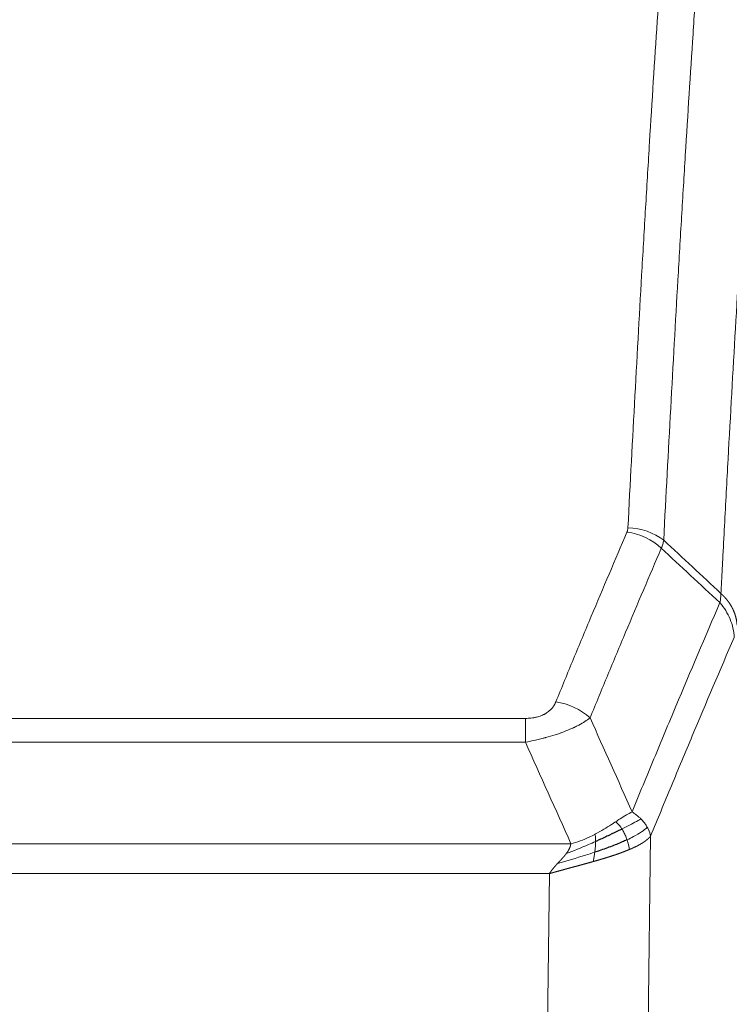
# Model space of a CAD drawing. Header units: inches. Extents: x 0 to 23760, y -13 to 16800.
# Tile 228 of 256: x 17429 to 17566, y 13926 to 14115. Entities that reach past the tile are written whole.
import ezdxf

# ---------------------------------------------------------------- set-up
doc = ezdxf.new("R2010")
doc.units = ezdxf.units.IN
doc.layers.add('1', color=7, linetype='Continuous', true_color=0xffffff)

msp = doc.modelspace()

# ---------------------------------------------------------------- linework, layer by layer
at = {"layer": '1', "color": 110, "linetype": 'Continuous', "lineweight": 13}
for p, q in [((17321.095, 13980.508), (17526.437, 13980.508)), ((17526.437, 13975.945), (17526.437, 13980.508)), ((17526.437, 13975.945), (17321.095, 13975.945)), ((17312.363, 13956.465), (17535.169, 13956.465)), ((17550.488, 13957.911), (17549.53, 13882.26)), ((17531.056, 13950.721), (17316.476, 13950.721)), ((17530.087, 13874.225), (17531.056, 13950.721))]:
    msp.add_line(p, q, dxfattribs=at)
for centre, major_axis, ratio, start_param, end_param in [((17546.133, 14008.76), (-9.987, 0.512), 0.8285973, 3.9974013, 4.7548106), ((17545.945, 14007.968), (-9.188, 3.948), 0.8056434, 4.2999866, 5.045624), ((17532.284, 13975.506), (9.245, -3.812), 0.7933159, 1.14397, 1.886928)]:
    msp.add_ellipse(centre, major_axis=major_axis, ratio=ratio, start_param=start_param, end_param=end_param, dxfattribs=at)
for points, knots in [([(17546.133, 14017.049), (17546.571, 14025.628), (17547.461, 14042.547), (17548.382, 14058.989), (17549.084, 14071.142), (17549.32, 14075.163), (17549.795, 14083.146), (17550.035, 14087.107), (17550.761, 14098.902), (17551.252, 14106.644), (17551.875, 14116.168), (17552, 14118.066), (17552.252, 14121.844), (17552.63, 14127.488), (17553.013, 14133.063), (17553.783, 14144.117), (17554.826, 14158.606), (17556.433, 14179.591), (17557.534, 14193.081), (17558.091, 14199.701)], [0, 0, 0, 0, 0.125, 0.25, 0.25, 0.3125, 0.3125, 0.375, 0.375, 0.5, 0.5, 0.53125, 0.53125, 0.5625, 0.625, 0.625, 0.75, 0.875, 1, 1, 1, 1]), ([(17564.975, 14197.111), (17564.416, 14190.499), (17563.314, 14177.024), (17561.705, 14156.064), (17560.661, 14141.592), (17559.889, 14130.55), (17559.506, 14124.982), (17559.127, 14119.345), (17558.876, 14115.57), (17558.75, 14113.676), (17558.126, 14104.162), (17557.634, 14096.43), (17556.908, 14084.648), (17556.668, 14080.691), (17556.191, 14072.718), (17555.955, 14068.702), (17555.252, 14056.563), (17554.33, 14040.14), (17553.439, 14023.242), (17553, 14014.673)], [0, 0, 0, 0, 0.125, 0.25, 0.375, 0.375, 0.4375, 0.46875, 0.46875, 0.5, 0.5, 0.625, 0.625, 0.6875, 0.6875, 0.75, 0.75, 0.875, 1, 1, 1, 1]), ([(17563.997, 14004.451), (17564.053, 14005.541), (17564.109, 14006.629), (17564.221, 14008.802), (17564.389, 14012.055), (17564.785, 14019.605), (17565.129, 14026.007), (17565.822, 14038.717), (17566.762, 14055.414), (17568.22, 14079.716), (17569.225, 14095.42), (17569.799, 14104.114), (17569.863, 14105.078), (17569.991, 14107.002), (17570.183, 14109.882), (17570.635, 14116.561), (17571.026, 14122.213), (17571.355, 14126.884), (17571.42, 14127.816), (17571.552, 14129.676), (17571.751, 14132.46), (17572.216, 14138.914), (17572.619, 14144.372), (17573.43, 14155.191), (17574.527, 14169.356), (17575.655, 14183), (17576.226, 14189.691)], [0, 0, 0, 0, 0.015625, 0.015625, 0.03125, 0.0625, 0.125, 0.125, 0.25, 0.375, 0.5, 0.5, 0.515625, 0.515625, 0.53125, 0.5625, 0.625, 0.625, 0.640625, 0.640625, 0.65625, 0.6875, 0.75, 0.75, 0.875, 1, 1, 1, 1]), ([(17546.133, 14017.049), (17546.126, 14016.915), (17546.107, 14016.782), (17546.045, 14016.517), (17546.001, 14016.385), (17545.945, 14016.254)], [0, 0, 0, 0, 0.5, 0.5, 1, 1, 1, 1]), ([(17532.284, 13983.662), (17533.418, 13986.424), (17534.553, 13989.174), (17536.826, 13994.651), (17537.963, 13997.379), (17541.379, 14005.527), (17543.66, 14010.914), (17545.945, 14016.254)], [0, 0, 0, 0, 0.25, 0.25, 0.5, 0.5, 1, 1, 1, 1]), ([(17552.542, 14013.168), (17550.253, 14007.831), (17547.97, 14002.45), (17544.55, 13994.309), (17543.411, 13991.584), (17541.136, 13986.111), (17540, 13983.363), (17538.864, 13980.605)], [0, 0, 0, 0, 0.5, 0.5, 0.75, 0.75, 1, 1, 1, 1]), ([(17563.997, 14004.451), (17563.976, 14004.187), (17563.961, 14003.9), (17563.903, 14003.31), (17563.86, 14003.008), (17563.785, 14002.714)], [0, 0, 0, 0, 0.5, 0.5, 1, 1, 1, 1]), ([(17563.997, 14004.451), (17564.01, 14004.439), (17564.035, 14004.417), (17564.073, 14004.382), (17564.111, 14004.347), (17564.15, 14004.312), (17564.188, 14004.276), (17564.226, 14004.24), (17564.265, 14004.203), (17564.303, 14004.166), (17564.342, 14004.128), (17564.381, 14004.09), (17564.42, 14004.051), (17564.459, 14004.012), (17564.498, 14003.972), (17564.537, 14003.932), (17564.576, 14003.892), (17564.615, 14003.85), (17564.654, 14003.809), (17564.693, 14003.767), (17564.733, 14003.724), (17564.772, 14003.681), (17564.811, 14003.638), (17564.85, 14003.594), (17564.89, 14003.549), (17564.929, 14003.504), (17564.968, 14003.458), (17565.007, 14003.412), (17565.046, 14003.366), (17565.085, 14003.318), (17565.124, 14003.271), (17565.163, 14003.222), (17565.202, 14003.174), (17565.24, 14003.124), (17565.279, 14003.075), (17565.317, 14003.024), (17565.356, 14002.973), (17565.394, 14002.922), (17565.432, 14002.87), (17565.47, 14002.818), (17565.508, 14002.765), (17565.546, 14002.711), (17565.583, 14002.657), (17565.62, 14002.602), (17565.658, 14002.547), (17565.694, 14002.491), (17565.731, 14002.435), (17565.768, 14002.378), (17565.804, 14002.32), (17565.84, 14002.262), (17565.875, 14002.204), (17565.911, 14002.144), (17565.946, 14002.085), (17565.981, 14002.025), (17566.016, 14001.964), (17566.05, 14001.902), (17566.084, 14001.84), (17566.117, 14001.778), (17566.151, 14001.715), (17566.186, 14001.647), (17566.223, 14001.574), (17566.261, 14001.496), (17566.299, 14001.418), (17566.335, 14001.339), (17566.371, 14001.261), (17566.406, 14001.182), (17566.441, 14001.103), (17566.474, 14001.023), (17566.507, 14000.944), (17566.538, 14000.864), (17566.569, 14000.784), (17566.599, 14000.703), (17566.628, 14000.623), (17566.657, 14000.542), (17566.684, 14000.461), (17566.711, 14000.38), (17566.737, 14000.298), (17566.761, 14000.217), (17566.785, 14000.135), (17566.809, 14000.053), (17566.831, 13999.971), (17566.852, 13999.889), (17566.873, 13999.806), (17566.892, 13999.724), (17566.911, 13999.641), (17566.929, 13999.558), (17566.946, 13999.475), (17566.962, 13999.392), (17566.978, 13999.309), (17566.992, 13999.226), (17567.005, 13999.143), (17567.018, 13999.059), (17567.03, 13998.976), (17567.041, 13998.892), (17567.051, 13998.808), (17567.06, 13998.725), (17567.068, 13998.641), (17567.075, 13998.557), (17567.081, 13998.473), (17567.085, 13998.417), (17567.087, 13998.389)], [0, 0, 0, 0, 0.0069372, 0.0139334, 0.0209887, 0.028103, 0.0352764, 0.0425088, 0.0498003, 0.0571509, 0.0645605, 0.0720292, 0.0795569, 0.0871437, 0.0947896, 0.1024945, 0.1102584, 0.1180815, 0.1259636, 0.1339048, 0.141905, 0.1499643, 0.1580827, 0.1662601, 0.1744966, 0.1827922, 0.1911468, 0.1995605, 0.2080333, 0.2165651, 0.225156, 0.233806, 0.2425151, 0.2512832, 0.2601104, 0.2689967, 0.277942, 0.2869465, 0.29601, 0.3051325, 0.3143142, 0.3235549, 0.3328547, 0.3422136, 0.3516315, 0.3611085, 0.3706446, 0.3802398, 0.3898941, 0.3996074, 0.4093798, 0.4192113, 0.4291019, 0.4390515, 0.4490602, 0.459128, 0.4692549, 0.4794409, 0.4896859, 0.4999901, 0.5124905, 0.524991, 0.5374914, 0.5499918, 0.5624922, 0.5749926, 0.587493, 0.5999934, 0.6124937, 0.6249941, 0.6374944, 0.6499948, 0.6624951, 0.6749954, 0.6874957, 0.699996, 0.7124963, 0.7249966, 0.7374968, 0.7499971, 0.7624973, 0.7749976, 0.7874978, 0.799998, 0.8124982, 0.8249984, 0.8374986, 0.8499988, 0.8624989, 0.8749991, 0.8874992, 0.8999993, 0.9124995, 0.9249996, 0.9374997, 0.9499998, 0.9624998, 0.9749999, 0.9875, 1, 1, 1, 1]), ([(17546.931, 13962.557), (17548.329, 13965.972), (17549.729, 13969.369), (17552.531, 13976.131), (17553.934, 13979.495), (17558.147, 13989.534), (17560.963, 13996.158), (17563.785, 14002.714)], [0, 0, 0, 0, 0.25, 0.25, 0.5, 0.5, 1, 1, 1, 1]), ([(17563.785, 14002.714), (17564.194, 14002.231), (17564.567, 14001.72), (17565.225, 14000.656), (17565.511, 14000.103), (17565.982, 13998.972), (17566.168, 13998.393), (17566.431, 13997.226), (17566.509, 13996.639), (17566.53, 13996.055)], [0, 0, 0, 0, 0.25, 0.25, 0.5, 0.5, 0.75, 0.75, 1, 1, 1, 1]), ([(17566.53, 13996.055), (17563.845, 13989.823), (17561.165, 13983.528), (17557.154, 13973.991), (17555.819, 13970.797), (17553.151, 13964.377), (17551.819, 13961.152), (17550.488, 13957.911)], [0, 0, 0, 0, 0.5, 0.5, 0.75, 0.75, 1, 1, 1, 1]), ([(17532.284, 13983.662), (17532.263, 13983.611), (17532.241, 13983.56), (17532.195, 13983.458), (17532.171, 13983.407), (17532.095, 13983.256), (17532.041, 13983.156), (17531.923, 13982.959), (17531.86, 13982.861), (17531.723, 13982.668), (17531.65, 13982.573), (17531.492, 13982.385), (17531.408, 13982.292), (17531.273, 13982.156), (17531.227, 13982.111), (17531.13, 13982.021), (17531.08, 13981.977), (17530.927, 13981.846), (17530.819, 13981.761), (17530.591, 13981.598), (17530.471, 13981.52), (17530.281, 13981.406), (17530.184, 13981.351), (17530.083, 13981.298), (17530.015, 13981.263), (17529.98, 13981.245), (17529.806, 13981.16), (17529.662, 13981.096), (17529.215, 13980.919), (17528.898, 13980.82), (17528.478, 13980.72), (17528.392, 13980.702), (17528.219, 13980.667), (17528.133, 13980.651), (17527.871, 13980.607), (17527.695, 13980.583), (17527.34, 13980.545), (17527.161, 13980.531), (17526.801, 13980.513), (17526.62, 13980.508), (17526.437, 13980.508)], [0, 0, 0, 0, 0.03125, 0.03125, 0.0625, 0.0625, 0.125, 0.125, 0.1875, 0.1875, 0.25, 0.25, 0.3125, 0.3125, 0.34375, 0.34375, 0.375, 0.375, 0.4375, 0.4375, 0.5, 0.5, 0.53125, 0.546875, 0.546875, 0.5625, 0.5625, 0.625, 0.625, 0.75, 0.75, 0.78125, 0.78125, 0.8125, 0.8125, 0.875, 0.875, 0.9375, 0.9375, 1, 1, 1, 1]), ([(17538.864, 13980.605), (17538.567, 13980.372), (17538.24, 13980.141), (17537.527, 13979.683), (17537.141, 13979.457), (17536.512, 13979.12), (17536.241, 13978.981), (17535.955, 13978.842), (17535.84, 13978.787), (17535.782, 13978.759), (17535.607, 13978.677), (17535.488, 13978.622), (17534.886, 13978.351), (17534.376, 13978.14), (17533.704, 13977.885), (17533.568, 13977.834), (17533.361, 13977.759), (17533.291, 13977.734), (17533.152, 13977.684), (17533.082, 13977.659), (17532.729, 13977.536), (17532.442, 13977.44), (17531.566, 13977.159), (17530.962, 13976.981), (17530.258, 13976.792), (17530.179, 13976.771), (17530.022, 13976.73), (17529.943, 13976.709), (17529.705, 13976.648), (17529.545, 13976.608), (17529.066, 13976.491), (17528.743, 13976.416), (17527.768, 13976.199), (17527.107, 13976.066), (17526.437, 13975.945)], [0, 0, 0, 0, 0.125, 0.125, 0.25, 0.25, 0.3125, 0.328125, 0.328125, 0.34375, 0.34375, 0.375, 0.375, 0.5, 0.5, 0.53125, 0.53125, 0.546875, 0.546875, 0.5625, 0.5625, 0.625, 0.625, 0.75, 0.75, 0.765625, 0.765625, 0.78125, 0.78125, 0.8125, 0.8125, 0.875, 0.875, 1, 1, 1, 1]), ([(17546.931, 13962.557), (17546.238, 13962.229), (17545.472, 13961.764), (17544.345, 13961.043), (17544.055, 13960.855), (17543.756, 13960.661)], [0, 0, 0, 0, 0.75, 0.75, 1, 1, 1, 1]), ([(17548.638, 13961.212), (17548.516, 13961.336), (17548.388, 13961.457), (17548.055, 13961.753), (17547.844, 13961.924), (17547.403, 13962.252), (17547.172, 13962.408), (17546.931, 13962.557)], [0, 0, 0, 0, 0.25, 0.25, 0.625, 0.625, 1, 1, 1, 1]), ([(17543.756, 13960.661), (17543.606, 13960.564), (17543.455, 13960.466), (17542.841, 13960.069), (17542.361, 13959.762), (17541.367, 13959.148), (17540.852, 13958.841), (17540.145, 13958.447), (17539.967, 13958.349), (17539.787, 13958.253)], [0, 0, 0, 0, 0.125, 0.125, 0.5, 0.5, 0.875, 0.875, 1, 1, 1, 1]), ([(17544.98, 13959.281), (17544.882, 13959.436), (17544.78, 13959.584), (17544.523, 13959.928), (17544.366, 13960.112), (17544.055, 13960.428), (17543.902, 13960.559), (17543.756, 13960.661)], [0, 0, 0, 0, 0.25, 0.25, 0.625, 0.625, 1, 1, 1, 1]), ([(17548.638, 13961.212), (17547.94, 13960.829), (17547.069, 13960.357), (17545.708, 13959.651), (17545.352, 13959.469), (17544.98, 13959.281)], [0, 0, 0, 0, 0.75, 0.75, 1, 1, 1, 1]), ([(17549.849, 13959.624), (17549.81, 13959.693), (17549.769, 13959.763), (17549.602, 13960.039), (17549.463, 13960.242), (17549.159, 13960.64), (17548.995, 13960.835), (17548.76, 13961.088), (17548.7, 13961.15), (17548.638, 13961.212)], [0, 0, 0, 0, 0.125, 0.125, 0.5, 0.5, 0.875, 0.875, 1, 1, 1, 1]), ([(17539.787, 13958.253), (17539.426, 13958.062), (17539.059, 13957.876), (17537.565, 13957.173), (17536.389, 13956.731), (17535.169, 13956.465)], [0, 0, 0, 0, 0.25, 0.25, 1, 1, 1, 1]), ([(17539.937, 13956.884), (17539.938, 13957.039), (17539.937, 13957.187), (17539.923, 13957.53), (17539.907, 13957.714), (17539.859, 13958.027), (17539.827, 13958.156), (17539.787, 13958.253)], [0, 0, 0, 0, 0.25, 0.25, 0.625, 0.625, 1, 1, 1, 1]), ([(17545.966, 13957.208), (17545.935, 13957.296), (17545.903, 13957.385), (17545.768, 13957.743), (17545.655, 13958.013), (17545.406, 13958.542), (17545.27, 13958.8), (17545.078, 13959.124), (17545.03, 13959.204), (17544.98, 13959.281)], [0, 0, 0, 0, 0.125, 0.125, 0.5, 0.5, 0.875, 0.875, 1, 1, 1, 1]), ([(17549.849, 13959.624), (17549.236, 13959.04), (17548.341, 13958.431), (17546.811, 13957.616), (17546.401, 13957.412), (17545.966, 13957.208)], [0, 0, 0, 0, 0.75, 0.75, 1, 1, 1, 1]), ([(17550.488, 13957.911), (17550.404, 13958.344), (17550.262, 13958.778), (17549.999, 13959.344), (17549.927, 13959.484), (17549.849, 13959.624)], [0, 0, 0, 0, 0.75, 0.75, 1, 1, 1, 1]), ([(17539.937, 13956.884), (17539.479, 13956.68), (17539.015, 13956.476), (17537.145, 13955.672), (17535.708, 13955.089), (17534.298, 13954.566)], [0, 0, 0, 0, 0.25, 0.25, 1, 1, 1, 1]), ([(17534.298, 13954.566), (17534.306, 13954.577), (17534.322, 13954.598), (17534.345, 13954.63), (17534.369, 13954.662), (17534.392, 13954.694), (17534.414, 13954.725), (17534.437, 13954.757), (17534.459, 13954.788), (17534.48, 13954.82), (17534.502, 13954.851), (17534.523, 13954.882), (17534.543, 13954.913), (17534.564, 13954.944), (17534.584, 13954.975), (17534.603, 13955.006), (17534.623, 13955.036), (17534.642, 13955.067), (17534.66, 13955.097), (17534.678, 13955.128), (17534.696, 13955.158), (17534.714, 13955.188), (17534.731, 13955.218), (17534.748, 13955.248), (17534.765, 13955.278), (17534.782, 13955.308), (17534.798, 13955.337), (17534.813, 13955.367), (17534.829, 13955.396), (17534.844, 13955.426), (17534.858, 13955.455), (17534.873, 13955.484), (17534.887, 13955.513), (17534.9, 13955.542), (17534.914, 13955.571), (17534.927, 13955.6), (17534.939, 13955.628), (17534.952, 13955.657), (17534.964, 13955.685), (17534.976, 13955.714), (17534.987, 13955.742), (17534.998, 13955.77), (17535.009, 13955.798), (17535.019, 13955.826), (17535.029, 13955.854), (17535.039, 13955.881), (17535.048, 13955.909), (17535.057, 13955.936), (17535.066, 13955.964), (17535.074, 13955.991), (17535.082, 13956.018), (17535.09, 13956.045), (17535.098, 13956.072), (17535.105, 13956.099), (17535.111, 13956.126), (17535.118, 13956.153), (17535.124, 13956.179), (17535.13, 13956.206), (17535.135, 13956.232), (17535.14, 13956.258), (17535.145, 13956.285), (17535.149, 13956.311), (17535.153, 13956.337), (17535.157, 13956.363), (17535.16, 13956.388), (17535.164, 13956.414), (17535.166, 13956.44), (17535.168, 13956.457), (17535.169, 13956.465)], [0, 0, 0, 0, 0.0185022, 0.0368847, 0.0551481, 0.073293, 0.0913199, 0.1092294, 0.1270222, 0.1446988, 0.1622598, 0.1797059, 0.1970378, 0.2142561, 0.2313614, 0.2483544, 0.265236, 0.2820066, 0.2986672, 0.3152184, 0.331661, 0.3479958, 0.3642235, 0.380345, 0.3963611, 0.4122725, 0.4280803, 0.4437851, 0.459388, 0.4748898, 0.4902915, 0.5055939, 0.5207981, 0.535905, 0.5509156, 0.565831, 0.5806521, 0.5953801, 0.6100159, 0.6245607, 0.6390157, 0.6533819, 0.6676604, 0.6818526, 0.6959596, 0.7099825, 0.7239227, 0.7377815, 0.75156, 0.7652597, 0.7788818, 0.7924277, 0.8058989, 0.8192966, 0.8326224, 0.8458776, 0.8590638, 0.8721825, 0.8852351, 0.8982233, 0.9111485, 0.9240124, 0.9368166, 0.9495628, 0.9622525, 0.9748874, 0.9874694, 1, 1, 1, 1]), ([(17539.768, 13954.824), (17539.78, 13954.911), (17539.792, 13954.999), (17539.836, 13955.352), (17539.865, 13955.62), (17539.909, 13956.146), (17539.924, 13956.403), (17539.934, 13956.727), (17539.936, 13956.807), (17539.937, 13956.884)], [0, 0, 0, 0, 0.125, 0.125, 0.5, 0.5, 0.875, 0.875, 1, 1, 1, 1]), ([(17546.456, 13955.362), (17546.385, 13955.723), (17546.285, 13956.182), (17546.084, 13956.857), (17546.028, 13957.031), (17545.966, 13957.208)], [0, 0, 0, 0, 0.75, 0.75, 1, 1, 1, 1]), ([(17550.488, 13957.911), (17550.482, 13957.904), (17550.47, 13957.889), (17550.452, 13957.868), (17550.434, 13957.846), (17550.415, 13957.825), (17550.397, 13957.804), (17550.378, 13957.783), (17550.359, 13957.762), (17550.34, 13957.741), (17550.321, 13957.72), (17550.301, 13957.699), (17550.282, 13957.678), (17550.262, 13957.658), (17550.242, 13957.637), (17550.222, 13957.617), (17550.202, 13957.596), (17550.181, 13957.576), (17550.161, 13957.556), (17550.14, 13957.536), (17550.119, 13957.516), (17550.098, 13957.496), (17550.077, 13957.476), (17550.056, 13957.456), (17550.035, 13957.436), (17550.013, 13957.417), (17549.991, 13957.397), (17549.97, 13957.378), (17549.948, 13957.359), (17549.926, 13957.339), (17549.904, 13957.32), (17549.882, 13957.301), (17549.859, 13957.282), (17549.837, 13957.263), (17549.814, 13957.244), (17549.792, 13957.226), (17549.769, 13957.207), (17549.746, 13957.188), (17549.723, 13957.17), (17549.7, 13957.151), (17549.677, 13957.133), (17549.654, 13957.115), (17549.63, 13957.097), (17549.607, 13957.079), (17549.584, 13957.061), (17549.56, 13957.043), (17549.536, 13957.025), (17549.513, 13957.007), (17549.489, 13956.99), (17549.465, 13956.972), (17549.441, 13956.955), (17549.417, 13956.937), (17549.393, 13956.92), (17549.369, 13956.903), (17549.345, 13956.886), (17549.321, 13956.869), (17549.296, 13956.852), (17549.272, 13956.835), (17549.247, 13956.818), (17549.223, 13956.801), (17549.199, 13956.785), (17549.174, 13956.768), (17549.149, 13956.752), (17549.125, 13956.735), (17549.1, 13956.719), (17549.075, 13956.703), (17549.051, 13956.687), (17549.026, 13956.671), (17549.001, 13956.655), (17548.976, 13956.639), (17548.951, 13956.623), (17548.926, 13956.607), (17548.901, 13956.592), (17548.876, 13956.576), (17548.851, 13956.561), (17548.826, 13956.545), (17548.801, 13956.53), (17548.776, 13956.515), (17548.751, 13956.499), (17548.726, 13956.484), (17548.701, 13956.469), (17548.676, 13956.454), (17548.651, 13956.44), (17548.626, 13956.425), (17548.601, 13956.41), (17548.576, 13956.396), (17548.551, 13956.381), (17548.526, 13956.367), (17548.501, 13956.352), (17548.476, 13956.338), (17548.451, 13956.324), (17548.425, 13956.31), (17548.4, 13956.296), (17548.375, 13956.282), (17548.35, 13956.268), (17548.325, 13956.254), (17548.3, 13956.24), (17548.276, 13956.226), (17548.251, 13956.213), (17548.226, 13956.199), (17548.201, 13956.186), (17548.176, 13956.173), (17548.151, 13956.159), (17548.126, 13956.146), (17548.102, 13956.133), (17548.077, 13956.12), (17548.052, 13956.107), (17548.028, 13956.094), (17548.003, 13956.081), (17547.978, 13956.069), (17547.954, 13956.056), (17547.929, 13956.043), (17547.905, 13956.031), (17547.881, 13956.018), (17547.856, 13956.006), (17547.832, 13955.994), (17547.808, 13955.981), (17547.783, 13955.969), (17547.759, 13955.957), (17547.735, 13955.945), (17547.711, 13955.933), (17547.687, 13955.921), (17547.663, 13955.91), (17547.639, 13955.898), (17547.616, 13955.886), (17547.592, 13955.875), (17547.568, 13955.863), (17547.545, 13955.852), (17547.521, 13955.841), (17547.498, 13955.829), (17547.474, 13955.818), (17547.451, 13955.807), (17547.428, 13955.796), (17547.405, 13955.785), (17547.381, 13955.774), (17547.358, 13955.763), (17547.335, 13955.752), (17547.313, 13955.742), (17547.29, 13955.731), (17547.267, 13955.721), (17547.244, 13955.71), (17547.222, 13955.7), (17547.199, 13955.689), (17547.177, 13955.679), (17547.155, 13955.669), (17547.133, 13955.659), (17547.11, 13955.649), (17547.088, 13955.639), (17547.066, 13955.629), (17547.045, 13955.619), (17547.023, 13955.609), (17547.001, 13955.599), (17546.98, 13955.59), (17546.958, 13955.58), (17546.937, 13955.571), (17546.916, 13955.561), (17546.894, 13955.552), (17546.873, 13955.543), (17546.852, 13955.533), (17546.832, 13955.524), (17546.811, 13955.515), (17546.79, 13955.506), (17546.77, 13955.497), (17546.749, 13955.488), (17546.729, 13955.479), (17546.709, 13955.471), (17546.689, 13955.462), (17546.669, 13955.453), (17546.649, 13955.445), (17546.629, 13955.436), (17546.609, 13955.428), (17546.59, 13955.419), (17546.57, 13955.411), (17546.551, 13955.403), (17546.532, 13955.395), (17546.513, 13955.386), (17546.494, 13955.378), (17546.475, 13955.37), (17546.462, 13955.365), (17546.456, 13955.362)], [0, 0, 0, 0, 0.0080212, 0.0160154, 0.0239827, 0.0319231, 0.0398365, 0.0477229, 0.0555824, 0.0634149, 0.0712205, 0.0789992, 0.0867509, 0.0944756, 0.1021734, 0.1098443, 0.1174881, 0.1251051, 0.1326951, 0.1402581, 0.1477942, 0.1553034, 0.1627856, 0.1702408, 0.1776691, 0.1850704, 0.1924448, 0.1997923, 0.2071128, 0.2144063, 0.2216729, 0.2289126, 0.2361253, 0.243311, 0.2504698, 0.2576016, 0.2647065, 0.2717845, 0.2788355, 0.2858595, 0.2928566, 0.2998268, 0.30677, 0.3136862, 0.3205755, 0.3274379, 0.3342733, 0.3410817, 0.3478632, 0.3546178, 0.3613454, 0.3680461, 0.3747198, 0.3813665, 0.3879863, 0.3945792, 0.4011451, 0.4076841, 0.4141961, 0.4206811, 0.4271393, 0.4335704, 0.4399746, 0.4463519, 0.4527022, 0.4590256, 0.465322, 0.4715915, 0.477834, 0.4840496, 0.4902382, 0.4963999, 0.5025346, 0.5086424, 0.5147232, 0.5207771, 0.526804, 0.532804, 0.5387771, 0.5447232, 0.5506423, 0.5565345, 0.5623997, 0.568238, 0.5740494, 0.5798338, 0.5855912, 0.5913217, 0.5970253, 0.6027019, 0.6083515, 0.6139742, 0.61957, 0.6251388, 0.6306807, 0.6361956, 0.6416836, 0.6471446, 0.6525787, 0.6579858, 0.663366, 0.6687192, 0.6740455, 0.6793448, 0.6846172, 0.6898627, 0.6950812, 0.7002727, 0.7054373, 0.710575, 0.7156857, 0.7207694, 0.7258262, 0.7308561, 0.735859, 0.740835, 0.745784, 0.7507061, 0.7556012, 0.7604694, 0.7653107, 0.7701249, 0.7749123, 0.7796727, 0.7844061, 0.7891127, 0.7937922, 0.7984448, 0.8030705, 0.8076692, 0.812241, 0.8167858, 0.8213037, 0.8257947, 0.8302587, 0.8346957, 0.8391058, 0.843489, 0.8478452, 0.8521745, 0.8564768, 0.8607522, 0.8650006, 0.8692221, 0.8734166, 0.8775842, 0.8817249, 0.8858386, 0.8899254, 0.8939852, 0.8980181, 0.902024, 0.906003, 0.909955, 0.9138802, 0.9177783, 0.9216495, 0.9254938, 0.9293111, 0.9331015, 0.936865, 0.9406015, 0.944311, 0.9479937, 0.9516493, 0.9552781, 0.9588799, 0.9624547, 0.9660026, 0.9695236, 0.9730176, 0.9764847, 0.9799249, 0.9833381, 0.9867243, 0.9900837, 0.993416, 0.9967215, 1, 1, 1, 1]), ([(17539.768, 13954.824), (17539.19, 13954.633), (17538.602, 13954.445), (17536.229, 13953.703), (17534.399, 13953.173), (17532.627, 13952.669)], [0, 0, 0, 0, 0.25, 0.25, 1, 1, 1, 1]), ([(17532.627, 13952.669), (17532.641, 13952.684), (17532.669, 13952.715), (17532.711, 13952.76), (17532.751, 13952.804), (17532.791, 13952.846), (17532.829, 13952.888), (17532.866, 13952.928), (17532.903, 13952.967), (17532.938, 13953.006), (17532.972, 13953.043), (17533.005, 13953.078), (17533.037, 13953.113), (17533.069, 13953.147), (17533.098, 13953.179), (17533.127, 13953.211), (17533.155, 13953.241), (17533.182, 13953.27), (17533.208, 13953.298), (17533.233, 13953.324), (17533.256, 13953.35), (17533.279, 13953.374), (17533.301, 13953.398), (17533.321, 13953.42), (17533.34, 13953.441), (17533.359, 13953.461), (17533.376, 13953.48), (17533.392, 13953.497), (17533.408, 13953.514), (17533.422, 13953.529), (17533.435, 13953.543), (17533.447, 13953.556), (17533.458, 13953.568), (17533.468, 13953.579), (17533.477, 13953.589), (17533.485, 13953.597), (17533.492, 13953.605), (17533.497, 13953.611), (17533.502, 13953.616), (17533.515, 13953.63), (17533.535, 13953.653), (17533.564, 13953.685), (17533.593, 13953.717), (17533.621, 13953.749), (17533.649, 13953.781), (17533.677, 13953.812), (17533.704, 13953.843), (17533.731, 13953.874), (17533.758, 13953.905), (17533.784, 13953.935), (17533.81, 13953.965), (17533.836, 13953.995), (17533.861, 13954.025), (17533.886, 13954.054), (17533.911, 13954.083), (17533.935, 13954.112), (17533.959, 13954.141), (17533.983, 13954.169), (17534.006, 13954.197), (17534.029, 13954.225), (17534.052, 13954.253), (17534.074, 13954.28), (17534.096, 13954.308), (17534.118, 13954.335), (17534.139, 13954.361), (17534.16, 13954.388), (17534.181, 13954.414), (17534.201, 13954.44), (17534.221, 13954.466), (17534.241, 13954.491), (17534.26, 13954.516), (17534.279, 13954.541), (17534.292, 13954.558), (17534.298, 13954.566)], [0, 0, 0, 0, 0.0247661, 0.0489206, 0.0724636, 0.0953949, 0.1177147, 0.1394229, 0.1605195, 0.1810045, 0.2008779, 0.2201398, 0.23879, 0.2568287, 0.2742558, 0.2910713, 0.3072753, 0.3228676, 0.3378484, 0.3522176, 0.3659752, 0.3791212, 0.3916556, 0.4035785, 0.4148897, 0.4255894, 0.4356775, 0.445154, 0.454019, 0.4622723, 0.4699141, 0.4769443, 0.4833629, 0.48917, 0.4943654, 0.4989493, 0.5029216, 0.5062824, 0.5090316, 0.5111692, 0.5284651, 0.5456049, 0.5625886, 0.5794163, 0.5960881, 0.612604, 0.6289642, 0.6451687, 0.6612176, 0.6771111, 0.6928491, 0.7084319, 0.7238594, 0.7391318, 0.7542492, 0.7692118, 0.7840195, 0.7986726, 0.8131712, 0.8275153, 0.8417051, 0.8557408, 0.8696224, 0.8833501, 0.8969241, 0.9103445, 0.9236114, 0.936725, 0.9496856, 0.9624932, 0.975148, 0.9876502, 1, 1, 1, 1]), ([(17546.456, 13955.362), (17546.441, 13955.356), (17546.412, 13955.344), (17546.368, 13955.325), (17546.324, 13955.307), (17546.279, 13955.288), (17546.235, 13955.27), (17546.19, 13955.251), (17546.145, 13955.233), (17546.1, 13955.215), (17546.055, 13955.196), (17546.01, 13955.178), (17545.965, 13955.16), (17545.92, 13955.142), (17545.875, 13955.124), (17545.829, 13955.105), (17545.784, 13955.087), (17545.738, 13955.069), (17545.692, 13955.051), (17545.647, 13955.033), (17545.601, 13955.016), (17545.555, 13954.998), (17545.509, 13954.98), (17545.463, 13954.962), (17545.416, 13954.944), (17545.37, 13954.927), (17545.324, 13954.909), (17545.277, 13954.891), (17545.231, 13954.874), (17545.184, 13954.856), (17545.137, 13954.839), (17545.091, 13954.821), (17545.044, 13954.804), (17544.997, 13954.786), (17544.95, 13954.769), (17544.903, 13954.752), (17544.856, 13954.734), (17544.808, 13954.717), (17544.761, 13954.7), (17544.714, 13954.683), (17544.666, 13954.666), (17544.619, 13954.649), (17544.572, 13954.632), (17544.524, 13954.615), (17544.476, 13954.598), (17544.429, 13954.581), (17544.381, 13954.564), (17544.333, 13954.547), (17544.285, 13954.53), (17544.237, 13954.513), (17544.189, 13954.496), (17544.141, 13954.48), (17544.093, 13954.463), (17544.045, 13954.446), (17543.997, 13954.43), (17543.949, 13954.413), (17543.901, 13954.397), (17543.852, 13954.38), (17543.804, 13954.364), (17543.756, 13954.347), (17543.707, 13954.331), (17543.659, 13954.315), (17543.61, 13954.298), (17543.562, 13954.282), (17543.513, 13954.266), (17543.465, 13954.25), (17543.416, 13954.233), (17543.367, 13954.217), (17543.319, 13954.201), (17543.27, 13954.185), (17543.221, 13954.169), (17543.172, 13954.153), (17543.123, 13954.137), (17543.075, 13954.121), (17543.026, 13954.105), (17542.977, 13954.089), (17542.928, 13954.074), (17542.879, 13954.058), (17542.83, 13954.042), (17542.781, 13954.026), (17542.732, 13954.011), (17542.683, 13953.995), (17542.634, 13953.979), (17542.585, 13953.964), (17542.536, 13953.948), (17542.487, 13953.933), (17542.438, 13953.917), (17542.389, 13953.902), (17542.339, 13953.886), (17542.29, 13953.871), (17542.241, 13953.856), (17542.192, 13953.84), (17542.143, 13953.825), (17542.094, 13953.81), (17542.045, 13953.795), (17541.995, 13953.779), (17541.946, 13953.764), (17541.897, 13953.749), (17541.848, 13953.734), (17541.799, 13953.719), (17541.749, 13953.704), (17541.7, 13953.689), (17541.651, 13953.674), (17541.602, 13953.659), (17541.553, 13953.644), (17541.504, 13953.629), (17541.454, 13953.614), (17541.405, 13953.6), (17541.356, 13953.585), (17541.307, 13953.57), (17541.258, 13953.555), (17541.209, 13953.541), (17541.16, 13953.526), (17541.11, 13953.511), (17541.061, 13953.497), (17541.012, 13953.482), (17540.963, 13953.468), (17540.914, 13953.453), (17540.865, 13953.439), (17540.816, 13953.424), (17540.767, 13953.41), (17540.718, 13953.395), (17540.669, 13953.381), (17540.62, 13953.367), (17540.571, 13953.352), (17540.522, 13953.338), (17540.473, 13953.324), (17540.425, 13953.31), (17540.376, 13953.295), (17540.327, 13953.281), (17540.278, 13953.267), (17540.229, 13953.253), (17540.181, 13953.239), (17540.132, 13953.225), (17540.083, 13953.211), (17540.035, 13953.197), (17539.986, 13953.183), (17539.937, 13953.169), (17539.889, 13953.155), (17539.84, 13953.141), (17539.792, 13953.127), (17539.743, 13953.113), (17539.695, 13953.099), (17539.647, 13953.086), (17539.598, 13953.072), (17539.55, 13953.058), (17539.502, 13953.044), (17539.469, 13953.035), (17539.453, 13953.031)], [0, 0, 0, 0, 0.0076941, 0.0153765, 0.0230472, 0.0307061, 0.0383534, 0.045989, 0.0536129, 0.061225, 0.0688255, 0.0764143, 0.0839914, 0.0915567, 0.0991104, 0.1066524, 0.1141827, 0.1217013, 0.1292082, 0.1367034, 0.1441869, 0.1516588, 0.1591189, 0.1665674, 0.1740041, 0.1814292, 0.1888426, 0.1962444, 0.2036344, 0.2110128, 0.2183794, 0.2257344, 0.2330778, 0.2404094, 0.2477294, 0.2550377, 0.2623343, 0.2696193, 0.2768926, 0.2841542, 0.2914041, 0.2986424, 0.305869, 0.313084, 0.3202872, 0.3274789, 0.3346588, 0.3418271, 0.3489838, 0.3561287, 0.3632621, 0.3703837, 0.3774937, 0.3845921, 0.3916788, 0.3987539, 0.4058173, 0.412869, 0.4199092, 0.4269376, 0.4339544, 0.4409596, 0.4479532, 0.454935, 0.4619053, 0.4688639, 0.4758109, 0.4827462, 0.4896699, 0.496582, 0.5034825, 0.5103713, 0.5172485, 0.524114, 0.5309679, 0.5378102, 0.5446409, 0.55146, 0.5582674, 0.5650632, 0.5718474, 0.57862, 0.5853809, 0.5921303, 0.598868, 0.6055941, 0.6123087, 0.6190116, 0.6257029, 0.6323825, 0.6390506, 0.6457071, 0.652352, 0.6589853, 0.665607, 0.672217, 0.6788155, 0.6854024, 0.6919777, 0.6985414, 0.7050935, 0.7116341, 0.718163, 0.7246804, 0.7311862, 0.7376804, 0.744163, 0.750634, 0.7570935, 0.7635413, 0.7699776, 0.7764024, 0.7828155, 0.7892171, 0.7956072, 0.8019856, 0.8083525, 0.8147079, 0.8210516, 0.8273839, 0.8337045, 0.8400136, 0.8463112, 0.8525972, 0.8588716, 0.8651345, 0.8713859, 0.8776257, 0.8838539, 0.8900706, 0.8962758, 0.9024695, 0.9086516, 0.9148221, 0.9209812, 0.9271287, 0.9332646, 0.9393891, 0.945502, 0.9516034, 0.9576933, 0.9637717, 0.9698385, 0.9758938, 0.9819376, 0.9879699, 0.9939907, 1, 1, 1, 1]), ([(17539.453, 13953.031), (17539.487, 13953.202), (17539.526, 13953.399), (17539.608, 13953.83), (17539.651, 13954.065), (17539.718, 13954.479), (17539.744, 13954.65), (17539.768, 13954.824)], [0, 0, 0, 0, 0.375, 0.375, 0.75, 0.75, 1, 1, 1, 1]), ([(17539.453, 13953.031), (17539.432, 13953.025), (17539.388, 13953.012), (17539.323, 13952.994), (17539.258, 13952.976), (17539.193, 13952.957), (17539.128, 13952.939), (17539.063, 13952.921), (17538.998, 13952.902), (17538.933, 13952.884), (17538.868, 13952.866), (17538.803, 13952.847), (17538.738, 13952.829), (17538.672, 13952.811), (17538.607, 13952.793), (17538.542, 13952.775), (17538.477, 13952.757), (17538.412, 13952.738), (17538.346, 13952.72), (17538.281, 13952.702), (17538.216, 13952.684), (17538.151, 13952.666), (17538.085, 13952.648), (17538.02, 13952.63), (17537.955, 13952.612), (17537.89, 13952.594), (17537.824, 13952.576), (17537.759, 13952.558), (17537.694, 13952.54), (17537.629, 13952.522), (17537.563, 13952.504), (17537.498, 13952.487), (17537.433, 13952.469), (17537.368, 13952.451), (17537.303, 13952.433), (17537.238, 13952.415), (17537.172, 13952.397), (17537.107, 13952.38), (17537.042, 13952.362), (17536.977, 13952.344), (17536.912, 13952.326), (17536.847, 13952.309), (17536.782, 13952.291), (17536.717, 13952.273), (17536.652, 13952.256), (17536.587, 13952.238), (17536.522, 13952.22), (17536.457, 13952.203), (17536.392, 13952.185), (17536.327, 13952.167), (17536.262, 13952.15), (17536.197, 13952.132), (17536.132, 13952.115), (17536.068, 13952.097), (17536.003, 13952.08), (17535.938, 13952.062), (17535.873, 13952.044), (17535.809, 13952.027), (17535.744, 13952.009), (17535.68, 13951.992), (17535.615, 13951.975), (17535.551, 13951.957), (17535.486, 13951.94), (17535.422, 13951.922), (17535.357, 13951.905), (17535.293, 13951.887), (17535.229, 13951.87), (17535.164, 13951.853), (17535.1, 13951.835), (17535.036, 13951.818), (17534.972, 13951.801), (17534.908, 13951.783), (17534.844, 13951.766), (17534.78, 13951.749), (17534.716, 13951.731), (17534.652, 13951.714), (17534.588, 13951.697), (17534.524, 13951.679), (17534.46, 13951.662), (17534.397, 13951.645), (17534.333, 13951.628), (17534.27, 13951.61), (17534.206, 13951.593), (17534.143, 13951.576), (17534.079, 13951.559), (17534.016, 13951.541), (17533.952, 13951.524), (17533.889, 13951.507), (17533.826, 13951.49), (17533.763, 13951.473), (17533.7, 13951.455), (17533.637, 13951.438), (17533.574, 13951.421), (17533.511, 13951.404), (17533.448, 13951.387), (17533.385, 13951.37), (17533.323, 13951.352), (17533.26, 13951.335), (17533.198, 13951.318), (17533.135, 13951.301), (17533.073, 13951.284), (17533.01, 13951.267), (17532.948, 13951.25), (17532.886, 13951.233), (17532.824, 13951.216), (17532.762, 13951.198), (17532.7, 13951.181), (17532.638, 13951.164), (17532.576, 13951.147), (17532.514, 13951.13), (17532.453, 13951.113), (17532.391, 13951.096), (17532.329, 13951.079), (17532.268, 13951.062), (17532.207, 13951.045), (17532.145, 13951.028), (17532.084, 13951.011), (17532.023, 13950.994), (17531.962, 13950.977), (17531.901, 13950.96), (17531.84, 13950.942), (17531.779, 13950.925), (17531.718, 13950.908), (17531.658, 13950.891), (17531.597, 13950.874), (17531.537, 13950.857), (17531.476, 13950.84), (17531.416, 13950.823), (17531.356, 13950.806), (17531.296, 13950.789), (17531.235, 13950.772), (17531.176, 13950.755), (17531.116, 13950.738), (17531.076, 13950.727), (17531.056, 13950.721)], [0, 0, 0, 0, 0.0081592, 0.0163092, 0.0244501, 0.0325819, 0.0407045, 0.0488181, 0.0569225, 0.0650178, 0.0731041, 0.0811812, 0.0892493, 0.0973083, 0.1053581, 0.113399, 0.1214307, 0.1294534, 0.137467, 0.1454716, 0.1534671, 0.1614536, 0.169431, 0.1773994, 0.1853588, 0.1933091, 0.2012504, 0.2091827, 0.217106, 0.2250203, 0.2329256, 0.2408219, 0.2487092, 0.2565875, 0.2644568, 0.2723172, 0.2801686, 0.288011, 0.2958444, 0.303669, 0.3114845, 0.3192911, 0.3270888, 0.3348775, 0.3426574, 0.3504282, 0.3581902, 0.3659433, 0.3736874, 0.3814227, 0.389149, 0.3968665, 0.4045751, 0.4122748, 0.4199656, 0.4276476, 0.4353206, 0.4429849, 0.4506403, 0.4582868, 0.4659245, 0.4735534, 0.4811734, 0.4887846, 0.496387, 0.5039805, 0.5115653, 0.5191413, 0.5267084, 0.5342668, 0.5418164, 0.5493572, 0.5568893, 0.5644125, 0.5719271, 0.5794328, 0.5869298, 0.5944181, 0.6018976, 0.6093684, 0.6168305, 0.6242839, 0.6317285, 0.6391644, 0.6465917, 0.6540102, 0.6614201, 0.6688212, 0.6762137, 0.6835975, 0.6909727, 0.6983392, 0.705697, 0.7130462, 0.7203868, 0.7277187, 0.735042, 0.7423567, 0.7496628, 0.7569603, 0.7642491, 0.7715294, 0.7788011, 0.7860642, 0.7933187, 0.8005646, 0.807802, 0.8150309, 0.8222512, 0.8294629, 0.8366661, 0.8438608, 0.851047, 0.8582246, 0.8653938, 0.8725544, 0.8797065, 0.8868502, 0.8939854, 0.9011121, 0.9082303, 0.9153401, 0.9224414, 0.9295343, 0.9366187, 0.9436947, 0.9507623, 0.9578214, 0.9648722, 0.9719145, 0.9789485, 0.985974, 0.9929912, 1, 1, 1, 1]), ([(17531.056, 13950.721), (17531.061, 13950.729), (17531.072, 13950.747), (17531.088, 13950.773), (17531.105, 13950.799), (17531.122, 13950.825), (17531.139, 13950.852), (17531.157, 13950.879), (17531.175, 13950.907), (17531.194, 13950.934), (17531.213, 13950.962), (17531.232, 13950.99), (17531.252, 13951.019), (17531.272, 13951.047), (17531.293, 13951.076), (17531.314, 13951.106), (17531.335, 13951.135), (17531.357, 13951.165), (17531.379, 13951.195), (17531.402, 13951.226), (17531.425, 13951.256), (17531.448, 13951.287), (17531.472, 13951.319), (17531.496, 13951.35), (17531.52, 13951.382), (17531.545, 13951.414), (17531.571, 13951.446), (17531.596, 13951.479), (17531.622, 13951.512), (17531.649, 13951.545), (17531.676, 13951.578), (17531.703, 13951.612), (17531.731, 13951.646), (17531.759, 13951.68), (17531.787, 13951.715), (17531.816, 13951.75), (17531.845, 13951.785), (17531.875, 13951.82), (17531.905, 13951.856), (17531.936, 13951.892), (17531.966, 13951.928), (17531.998, 13951.965), (17532.029, 13952.002), (17532.061, 13952.039), (17532.094, 13952.076), (17532.126, 13952.114), (17532.16, 13952.152), (17532.193, 13952.19), (17532.227, 13952.228), (17532.261, 13952.267), (17532.296, 13952.306), (17532.331, 13952.345), (17532.367, 13952.385), (17532.403, 13952.425), (17532.439, 13952.465), (17532.476, 13952.505), (17532.513, 13952.546), (17532.551, 13952.587), (17532.588, 13952.628), (17532.614, 13952.655), (17532.627, 13952.669)], [0, 0, 0, 0, 0.0121901, 0.0245516, 0.0370849, 0.0497905, 0.0626689, 0.0757204, 0.0889455, 0.1023447, 0.1159182, 0.1296666, 0.14359, 0.1576889, 0.1719636, 0.1864145, 0.2010418, 0.2158458, 0.2308268, 0.2459852, 0.261321, 0.2768347, 0.2925265, 0.3083966, 0.3244452, 0.3406727, 0.357079, 0.3736646, 0.3904296, 0.4073742, 0.4244986, 0.4418029, 0.4592875, 0.4769523, 0.4947976, 0.5128236, 0.5310305, 0.5494183, 0.5679872, 0.5867374, 0.605669, 0.6247822, 0.644077, 0.6635537, 0.6832123, 0.7030529, 0.7230758, 0.7432809, 0.7636685, 0.7842385, 0.8049912, 0.8259267, 0.8470449, 0.8683461, 0.8898303, 0.9114976, 0.9333482, 0.955382, 0.9775993, 1, 1, 1, 1])]:
    msp.add_open_spline(points, degree=3, knots=knots, dxfattribs=at)
for points in [[(17553, 14014.673), (17552.96, 14014.429), (17552.843, 14013.935), (17552.654, 14013.426), (17552.542, 14013.168)], [(17563.785, 14002.714), (17560.038, 14006.2), (17556.29, 14009.684), (17552.542, 14013.168)], [(17553, 14014.673), (17556.667, 14011.267), (17560.332, 14007.859), (17563.997, 14004.451)], [(17538.864, 13980.605), (17541.568, 13974.594), (17544.257, 13968.578), (17546.931, 13962.557)], [(17535.169, 13956.465), (17532.276, 13962.965), (17529.365, 13969.458), (17526.437, 13975.945)]]:
    msp.add_open_spline(points, degree=3, dxfattribs=at)
at = {"layer": '1', "color": 2, "linetype": 'Continuous', "lineweight": 25}
for points in [[(17544.98, 13959.281), (17544.795, 13959.187), (17544.605, 13959.092), (17543.833, 13958.708), (17543.223, 13958.41), (17541.954, 13957.805), (17541.294, 13957.498), (17540.393, 13957.089), (17540.166, 13956.986), (17539.937, 13956.884)], [(17545.966, 13957.208), (17545.749, 13957.106), (17545.525, 13957.004), (17544.607, 13956.598), (17543.865, 13956.295), (17542.301, 13955.697), (17541.477, 13955.402), (17540.344, 13955.015), (17540.057, 13954.919), (17539.768, 13954.824)]]:
    msp.add_open_spline(points, degree=3, knots=[0, 0, 0, 0, 0.125, 0.125, 0.5, 0.5, 0.875, 0.875, 1, 1, 1, 1], dxfattribs=at)

doc.saveas('drawing.dxf')
